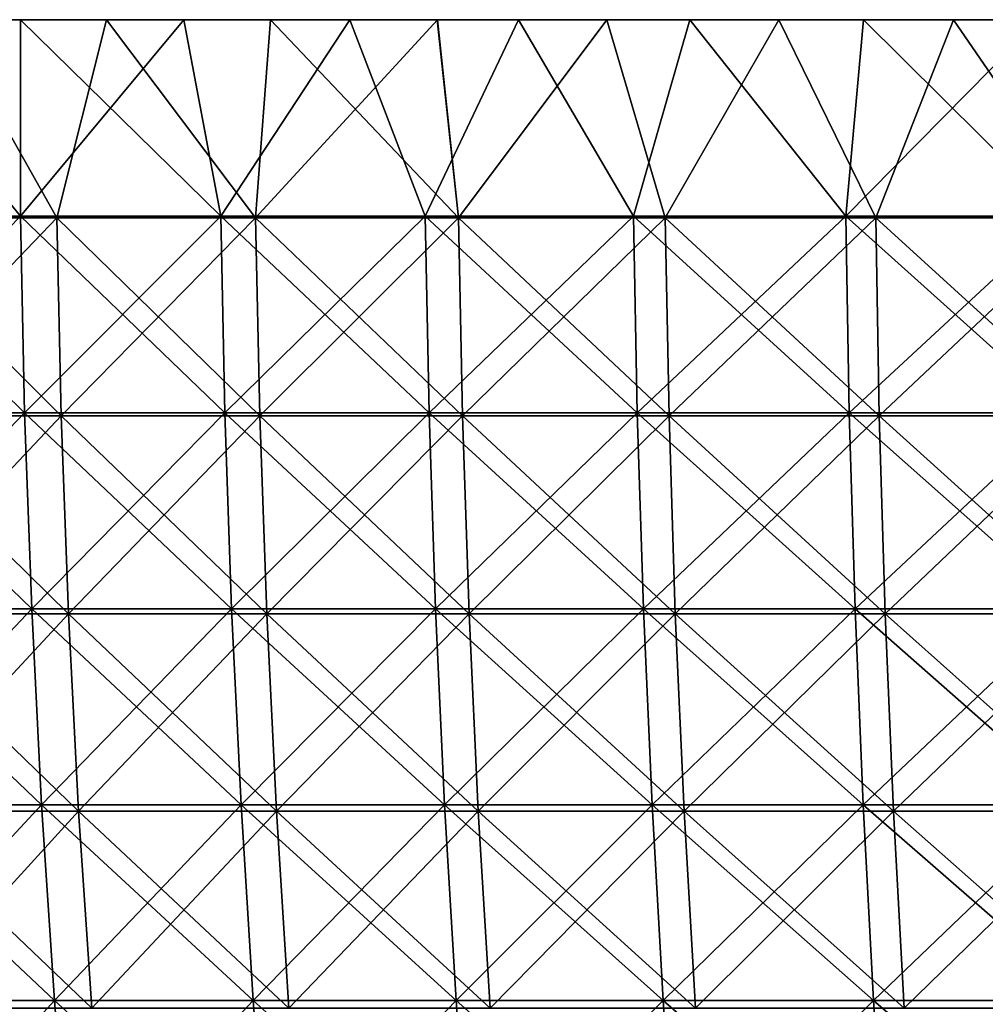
# Model space of a CAD drawing. Header units: millimetres. Extents: x -250 to 250, y 3898 to 4150.
# Tile 97 of 256: x -144 to -114, y 4119 to 4150. Entities that reach past the tile are written whole.
import ezdxf

# ---------------------------------------------------------------- set-up
doc = ezdxf.new("R2010")
doc.units = ezdxf.units.MM
doc.header["$LTSCALE"] = 5.599365
for name, color, linetype in [('1', 7, 'CONTINUOUS'), ('2', 7, 'CONTINUOUS'), ('3', 7, 'CONTINUOUS'), ('4', 7, 'CONTINUOUS'), ('5', 7, 'CONTINUOUS')]:
    doc.layers.add(name, color=color, linetype=linetype)

msp = doc.modelspace()

# ---------------------------------------------------------------- linework, layer by layer
at = {"layer": '1', "color": 251, "linetype": 'Continuous', "true_color": 0x504f50}
for points in [[(-149.476, 4150, 200.392), (-144.393, 4150, 204.085), (-141.675, 4150, 203.549), (-149.476, 4150, 200.392)], [(-146.785, 4150, 199.895), (-149.476, 4150, 200.392), (-141.675, 4150, 203.549), (-146.785, 4150, 199.895)], [(-144.393, 4150, -204.085), (-149.476, 4150, -200.392), (-141.675, 4150, -203.549), (-144.393, 4150, -204.085)], [(-141.675, 4150, -203.549), (-149.476, 4150, -200.392), (-146.786, 4150, -199.895), (-141.675, 4150, -203.549)], [(-144.393, 4150, 204.085), (-139.219, 4150, 207.649), (-136.473, 4150, 207.073), (-144.393, 4150, 204.085)], [(-141.675, 4150, 203.549), (-144.393, 4150, 204.085), (-136.473, 4150, 207.073), (-141.675, 4150, 203.549)], [(-139.219, 4150, -207.649), (-144.393, 4150, -204.085), (-136.473, 4150, -207.073), (-139.219, 4150, -207.649)], [(-136.473, 4150, -207.073), (-144.393, 4150, -204.085), (-141.675, 4150, -203.549), (-136.473, 4150, -207.073)], [(-139.219, 4150, 207.649), (-133.957, 4150, 211.082), (-131.183, 4150, 210.464), (-139.219, 4150, 207.649)], [(-136.473, 4150, 207.073), (-139.219, 4150, 207.649), (-131.183, 4150, 210.464), (-136.473, 4150, 207.073)], [(-133.957, 4150, -211.082), (-139.219, 4150, -207.649), (-131.184, 4150, -210.463), (-133.957, 4150, -211.082)], [(-131.184, 4150, -210.463), (-139.219, 4150, -207.649), (-136.473, 4150, -207.073), (-131.184, 4150, -210.463)], [(-133.957, 4150, 211.082), (-128.61, 4150, 214.382), (-125.809, 4150, 213.72), (-133.957, 4150, 211.082)], [(-131.183, 4150, 210.464), (-133.957, 4150, 211.082), (-125.809, 4150, 213.72), (-131.183, 4150, 210.464)], [(-128.61, 4150, -214.382), (-133.957, 4150, -211.082), (-125.81, 4150, -213.719), (-128.61, 4150, -214.382)], [(-125.81, 4150, -213.719), (-133.957, 4150, -211.082), (-131.184, 4150, -210.463), (-125.81, 4150, -213.719)], [(-128.61, 4150, 214.382), (-123.182, 4150, 217.546), (-120.355, 4150, 216.838), (-128.61, 4150, 214.382)], [(-125.809, 4150, 213.72), (-128.61, 4150, 214.382), (-120.355, 4150, 216.838), (-125.809, 4150, 213.72)], [(-123.182, 4150, -217.546), (-128.61, 4150, -214.382), (-120.355, 4150, -216.838), (-123.182, 4150, -217.546)], [(-120.355, 4150, -216.838), (-128.61, 4150, -214.382), (-125.81, 4150, -213.719), (-120.355, 4150, -216.838)], [(-123.182, 4150, 217.546), (-117.676, 4150, 220.573), (-114.823, 4150, 219.817), (-123.182, 4150, 217.546)], [(-120.355, 4150, 216.838), (-123.182, 4150, 217.546), (-114.823, 4150, 219.817), (-120.355, 4150, 216.838)], [(-117.676, 4150, -220.573), (-123.182, 4150, -217.546), (-114.823, 4150, -219.817), (-117.676, 4150, -220.573)], [(-114.823, 4150, -219.817), (-123.182, 4150, -217.546), (-120.355, 4150, -216.838), (-114.823, 4150, -219.817)], [(-117.676, 4150, 220.573), (-112.096, 4150, 223.46), (-109.218, 4150, 222.656), (-117.676, 4150, 220.573)], [(-114.823, 4150, 219.817), (-117.676, 4150, 220.573), (-109.218, 4150, 222.656), (-114.823, 4150, 219.817)], [(-112.096, 4150, -223.46), (-117.676, 4150, -220.573), (-109.218, 4150, -222.656), (-112.096, 4150, -223.46)], [(-109.218, 4150, -222.656), (-117.676, 4150, -220.573), (-114.823, 4150, -219.817), (-109.218, 4150, -222.656)]]:
    msp.add_3dface(points, dxfattribs=at)
at = {"layer": '2', "color": 251, "linetype": 'Continuous', "true_color": 0x504f50}
for points in [[(-149.476, 4150, -200.392), (-144.399, 4143.772, -203.986), (-150.612, 4143.772, -199.442), (-149.476, 4150, -200.392)], [(-149.476, 4150, -200.392), (-144.393, 4150, -204.085), (-144.399, 4143.772, -203.986), (-149.476, 4150, -200.392)], [(-144.393, 4150, -204.085), (-139.219, 4150, -207.649), (-144.399, 4143.772, -203.986), (-144.393, 4150, -204.085)], [(-139.219, 4150, -207.649), (-138.048, 4143.772, -208.336), (-144.399, 4143.772, -203.986), (-139.219, 4150, -207.649)], [(-139.219, 4150, -207.649), (-133.957, 4150, -211.082), (-138.048, 4143.772, -208.336), (-139.219, 4150, -207.649)], [(-133.957, 4150, -211.082), (-131.567, 4143.772, -212.488), (-138.048, 4143.772, -208.336), (-133.957, 4150, -211.082)], [(-133.957, 4150, -211.082), (-128.61, 4150, -214.382), (-131.567, 4143.772, -212.488), (-133.957, 4150, -211.082)], [(-128.61, 4150, -214.382), (-124.961, 4143.772, -216.439), (-131.567, 4143.772, -212.488), (-128.61, 4150, -214.382)], [(-128.61, 4150, -214.382), (-123.182, 4150, -217.546), (-124.961, 4143.772, -216.439), (-128.61, 4150, -214.382)], [(-123.182, 4150, -217.546), (-118.237, 4143.772, -220.185), (-124.961, 4143.772, -216.439), (-123.182, 4150, -217.546)], [(-123.182, 4150, -217.546), (-117.676, 4150, -220.573), (-118.237, 4143.772, -220.185), (-123.182, 4150, -217.546)], [(-117.676, 4150, -220.573), (-112.096, 4150, -223.46), (-118.237, 4143.772, -220.185), (-117.676, 4150, -220.573)], [(-112.096, 4150, -223.46), (-111.4, 4143.772, -223.721), (-118.237, 4143.772, -220.185), (-112.096, 4150, -223.46)], [(-144.399, 4143.772, -203.986), (-150.471, 4137.541, -199.256), (-150.612, 4143.772, -199.442), (-144.399, 4143.772, -203.986)], [(-144.264, 4137.541, -203.796), (-150.471, 4137.541, -199.256), (-144.399, 4143.772, -203.986), (-144.264, 4137.541, -203.796)], [(-138.048, 4143.772, -208.336), (-144.264, 4137.541, -203.796), (-144.399, 4143.772, -203.986), (-138.048, 4143.772, -208.336)], [(-137.92, 4137.541, -208.142), (-144.264, 4137.541, -203.796), (-138.048, 4143.772, -208.336), (-137.92, 4137.541, -208.142)], [(-131.567, 4143.772, -212.488), (-137.92, 4137.541, -208.142), (-138.048, 4143.772, -208.336), (-131.567, 4143.772, -212.488)], [(-131.445, 4137.541, -212.29), (-137.92, 4137.541, -208.142), (-131.567, 4143.772, -212.488), (-131.445, 4137.541, -212.29)], [(-124.961, 4143.772, -216.439), (-131.445, 4137.541, -212.29), (-131.567, 4143.772, -212.488), (-124.961, 4143.772, -216.439)], [(-124.845, 4137.541, -216.237), (-131.445, 4137.541, -212.29), (-124.961, 4143.772, -216.439), (-124.845, 4137.541, -216.237)], [(-118.237, 4143.772, -220.185), (-124.845, 4137.541, -216.237), (-124.961, 4143.772, -216.439), (-118.237, 4143.772, -220.185)], [(-118.126, 4137.541, -219.979), (-124.845, 4137.541, -216.237), (-118.237, 4143.772, -220.185), (-118.126, 4137.541, -219.979)], [(-111.4, 4143.772, -223.721), (-118.126, 4137.541, -219.979), (-118.237, 4143.772, -220.185), (-111.4, 4143.772, -223.721)], [(-111.296, 4137.541, -223.513), (-118.126, 4137.541, -219.979), (-111.4, 4143.772, -223.721), (-111.296, 4137.541, -223.513)], [(-144.264, 4137.541, -203.796), (-150.237, 4131.318, -198.946), (-150.471, 4137.541, -199.256), (-144.264, 4137.541, -203.796)], [(-144.04, 4131.318, -203.479), (-150.237, 4131.318, -198.946), (-144.264, 4137.541, -203.796), (-144.04, 4131.318, -203.479)], [(-137.92, 4137.541, -208.142), (-144.04, 4131.318, -203.479), (-144.264, 4137.541, -203.796), (-137.92, 4137.541, -208.142)], [(-137.705, 4131.318, -207.818), (-144.04, 4131.318, -203.479), (-137.92, 4137.541, -208.142), (-137.705, 4131.318, -207.818)], [(-131.445, 4137.541, -212.29), (-137.705, 4131.318, -207.818), (-137.92, 4137.541, -208.142), (-131.445, 4137.541, -212.29)], [(-131.24, 4131.318, -211.96), (-137.705, 4131.318, -207.818), (-131.445, 4137.541, -212.29), (-131.24, 4131.318, -211.96)], [(-124.845, 4137.541, -216.237), (-131.24, 4131.318, -211.96), (-131.445, 4137.541, -212.29), (-124.845, 4137.541, -216.237)], [(-124.65, 4131.318, -215.901), (-131.24, 4131.318, -211.96), (-124.845, 4137.541, -216.237), (-124.65, 4131.318, -215.901)], [(-118.126, 4137.541, -219.979), (-124.65, 4131.318, -215.901), (-124.845, 4137.541, -216.237), (-118.126, 4137.541, -219.979)], [(-117.943, 4131.318, -219.637), (-124.65, 4131.318, -215.901), (-118.126, 4137.541, -219.979), (-117.943, 4131.318, -219.637)], [(-111.296, 4137.541, -223.513), (-117.943, 4131.318, -219.637), (-118.126, 4137.541, -219.979), (-111.296, 4137.541, -223.513)], [(-111.123, 4131.318, -223.165), (-117.943, 4131.318, -219.637), (-111.296, 4137.541, -223.513), (-111.123, 4131.318, -223.165)], [(-144.04, 4131.318, -203.479), (-149.91, 4125.107, -198.513), (-150.237, 4131.318, -198.946), (-144.04, 4131.318, -203.479)], [(-143.726, 4125.107, -203.035), (-149.91, 4125.107, -198.513), (-144.04, 4131.318, -203.479), (-143.726, 4125.107, -203.035)], [(-137.705, 4131.318, -207.818), (-143.726, 4125.107, -203.035), (-144.04, 4131.318, -203.479), (-137.705, 4131.318, -207.818)], [(-137.405, 4125.107, -207.365), (-143.726, 4125.107, -203.035), (-137.705, 4131.318, -207.818), (-137.405, 4125.107, -207.365)], [(-131.24, 4131.318, -211.96), (-137.405, 4125.107, -207.365), (-137.705, 4131.318, -207.818), (-131.24, 4131.318, -211.96)], [(-130.954, 4125.107, -211.498), (-137.405, 4125.107, -207.365), (-131.24, 4131.318, -211.96), (-130.954, 4125.107, -211.498)], [(-124.65, 4131.318, -215.901), (-130.954, 4125.107, -211.498), (-131.24, 4131.318, -211.96), (-124.65, 4131.318, -215.901)], [(-124.379, 4125.107, -215.43), (-130.954, 4125.107, -211.498), (-124.65, 4131.318, -215.901), (-124.379, 4125.107, -215.43)], [(-117.943, 4131.318, -219.637), (-124.379, 4125.107, -215.43), (-124.65, 4131.318, -215.901), (-117.943, 4131.318, -219.637)], [(-117.686, 4125.107, -219.158), (-124.379, 4125.107, -215.43), (-117.943, 4131.318, -219.637), (-117.686, 4125.107, -219.158)], [(-111.123, 4131.318, -223.165), (-117.686, 4125.107, -219.158), (-117.943, 4131.318, -219.637), (-111.123, 4131.318, -223.165)], [(-110.881, 4125.107, -222.679), (-117.686, 4125.107, -219.158), (-111.123, 4131.318, -223.165), (-110.881, 4125.107, -222.679)], [(-143.726, 4125.107, -203.035), (-149.489, 4118.911, -197.956), (-149.91, 4125.107, -198.513), (-143.726, 4125.107, -203.035)], [(-143.322, 4118.911, -202.465), (-149.489, 4118.911, -197.956), (-143.726, 4125.107, -203.035), (-143.322, 4118.911, -202.465)], [(-137.405, 4125.107, -207.365), (-143.322, 4118.911, -202.465), (-143.726, 4125.107, -203.035), (-137.405, 4125.107, -207.365)], [(-137.019, 4118.911, -206.783), (-143.322, 4118.911, -202.465), (-137.405, 4125.107, -207.365), (-137.019, 4118.911, -206.783)], [(-130.954, 4125.107, -211.498), (-137.019, 4118.911, -206.783), (-137.405, 4125.107, -207.365), (-130.954, 4125.107, -211.498)], [(-130.586, 4118.911, -210.904), (-137.019, 4118.911, -206.783), (-130.954, 4125.107, -211.498), (-130.586, 4118.911, -210.904)], [(-124.379, 4125.107, -215.43), (-130.586, 4118.911, -210.904), (-130.954, 4125.107, -211.498), (-124.379, 4125.107, -215.43)], [(-124.03, 4118.911, -214.826), (-130.586, 4118.911, -210.904), (-124.379, 4125.107, -215.43), (-124.03, 4118.911, -214.826)], [(-117.686, 4125.107, -219.158), (-124.03, 4118.911, -214.826), (-124.379, 4125.107, -215.43), (-117.686, 4125.107, -219.158)], [(-117.355, 4118.911, -218.543), (-124.03, 4118.911, -214.826), (-117.686, 4125.107, -219.158), (-117.355, 4118.911, -218.543)], [(-110.881, 4125.107, -222.679), (-117.355, 4118.911, -218.543), (-117.686, 4125.107, -219.158), (-110.881, 4125.107, -222.679)], [(-110.57, 4118.911, -222.054), (-117.355, 4118.911, -218.543), (-110.881, 4125.107, -222.679), (-110.57, 4118.911, -222.054)], [(-143.322, 4118.911, -202.465), (-148.975, 4112.734, -197.275), (-149.489, 4118.911, -197.956), (-143.322, 4118.911, -202.465)], [(-142.83, 4112.734, -201.77), (-148.975, 4112.734, -197.275), (-143.322, 4118.911, -202.465), (-142.83, 4112.734, -201.77)], [(-137.019, 4118.911, -206.783), (-142.83, 4112.734, -201.77), (-143.322, 4118.911, -202.465), (-137.019, 4118.911, -206.783)], [(-136.548, 4112.734, -206.072), (-142.83, 4112.734, -201.77), (-137.019, 4118.911, -206.783), (-136.548, 4112.734, -206.072)], [(-130.586, 4118.911, -210.904), (-136.548, 4112.734, -206.072), (-137.019, 4118.911, -206.783), (-130.586, 4118.911, -210.904)], [(-130.138, 4112.734, -210.18), (-136.548, 4112.734, -206.072), (-130.586, 4118.911, -210.904), (-130.138, 4112.734, -210.18)], [(-124.03, 4118.911, -214.826), (-130.138, 4112.734, -210.18), (-130.586, 4118.911, -210.904), (-124.03, 4118.911, -214.826)], [(-123.603, 4112.734, -214.087), (-130.138, 4112.734, -210.18), (-124.03, 4118.911, -214.826), (-123.603, 4112.734, -214.087)], [(-117.355, 4118.911, -218.543), (-123.603, 4112.734, -214.087), (-124.03, 4118.911, -214.826), (-117.355, 4118.911, -218.543)], [(-116.952, 4112.734, -217.792), (-123.603, 4112.734, -214.087), (-117.355, 4118.911, -218.543), (-116.952, 4112.734, -217.792)], [(-110.57, 4118.911, -222.054), (-116.952, 4112.734, -217.792), (-117.355, 4118.911, -218.543), (-110.57, 4118.911, -222.054)], [(-110.19, 4112.734, -221.291), (-116.952, 4112.734, -217.792), (-110.57, 4118.911, -222.054), (-110.19, 4112.734, -221.291)]]:
    msp.add_3dface(points, dxfattribs=at)
at = {"layer": '3', "color": 251, "linetype": 'Continuous', "true_color": 0x504f50}
for points in [[(-149.476, 4150, 200.392), (-150.612, 4143.772, 199.442), (-144.399, 4143.772, 203.986), (-149.476, 4150, 200.392)], [(-144.393, 4150, 204.085), (-149.476, 4150, 200.392), (-144.399, 4143.772, 203.986), (-144.393, 4150, 204.085)], [(-144.393, 4150, 204.085), (-144.399, 4143.772, 203.986), (-138.048, 4143.772, 208.336), (-144.393, 4150, 204.085)], [(-139.219, 4150, 207.649), (-144.393, 4150, 204.085), (-138.048, 4143.772, 208.336), (-139.219, 4150, 207.649)], [(-133.957, 4150, 211.082), (-139.219, 4150, 207.649), (-138.048, 4143.772, 208.336), (-133.957, 4150, 211.082)], [(-133.957, 4150, 211.082), (-138.048, 4143.772, 208.336), (-131.567, 4143.772, 212.488), (-133.957, 4150, 211.082)], [(-128.61, 4150, 214.382), (-133.957, 4150, 211.082), (-131.567, 4143.772, 212.488), (-128.61, 4150, 214.382)], [(-128.61, 4150, 214.382), (-131.567, 4143.772, 212.488), (-124.961, 4143.772, 216.439), (-128.61, 4150, 214.382)], [(-123.182, 4150, 217.546), (-128.61, 4150, 214.382), (-124.961, 4143.772, 216.439), (-123.182, 4150, 217.546)], [(-123.182, 4150, 217.546), (-124.961, 4143.772, 216.439), (-118.237, 4143.772, 220.185), (-123.182, 4150, 217.546)], [(-117.676, 4150, 220.573), (-123.182, 4150, 217.546), (-118.237, 4143.772, 220.185), (-117.676, 4150, 220.573)], [(-117.676, 4150, 220.573), (-118.237, 4143.772, 220.185), (-111.4, 4143.772, 223.721), (-117.676, 4150, 220.573)], [(-112.096, 4150, 223.46), (-117.676, 4150, 220.573), (-111.4, 4143.772, 223.721), (-112.096, 4150, 223.46)], [(-150.471, 4137.541, 199.256), (-144.264, 4137.541, 203.796), (-150.612, 4143.772, 199.442), (-150.471, 4137.541, 199.256)], [(-150.612, 4143.772, 199.442), (-144.264, 4137.541, 203.796), (-144.399, 4143.772, 203.986), (-150.612, 4143.772, 199.442)], [(-144.264, 4137.541, 203.796), (-137.92, 4137.541, 208.142), (-144.399, 4143.772, 203.986), (-144.264, 4137.541, 203.796)], [(-144.399, 4143.772, 203.986), (-137.92, 4137.541, 208.142), (-138.048, 4143.772, 208.336), (-144.399, 4143.772, 203.986)], [(-137.92, 4137.541, 208.142), (-131.445, 4137.541, 212.29), (-138.048, 4143.772, 208.336), (-137.92, 4137.541, 208.142)], [(-138.048, 4143.772, 208.336), (-131.445, 4137.541, 212.29), (-131.567, 4143.772, 212.488), (-138.048, 4143.772, 208.336)], [(-131.445, 4137.541, 212.29), (-124.845, 4137.541, 216.237), (-131.567, 4143.772, 212.488), (-131.445, 4137.541, 212.29)], [(-131.567, 4143.772, 212.488), (-124.845, 4137.541, 216.237), (-124.961, 4143.772, 216.439), (-131.567, 4143.772, 212.488)], [(-124.845, 4137.541, 216.237), (-118.126, 4137.541, 219.979), (-124.961, 4143.772, 216.439), (-124.845, 4137.541, 216.237)], [(-124.961, 4143.772, 216.439), (-118.126, 4137.541, 219.979), (-118.237, 4143.772, 220.185), (-124.961, 4143.772, 216.439)], [(-118.126, 4137.541, 219.979), (-111.296, 4137.541, 223.513), (-118.237, 4143.772, 220.185), (-118.126, 4137.541, 219.979)], [(-118.237, 4143.772, 220.185), (-111.296, 4137.541, 223.513), (-111.4, 4143.772, 223.721), (-118.237, 4143.772, 220.185)], [(-150.237, 4131.318, 198.946), (-144.04, 4131.318, 203.479), (-150.471, 4137.541, 199.256), (-150.237, 4131.318, 198.946)], [(-150.471, 4137.541, 199.256), (-144.04, 4131.318, 203.479), (-144.264, 4137.541, 203.796), (-150.471, 4137.541, 199.256)], [(-144.04, 4131.318, 203.479), (-137.705, 4131.318, 207.818), (-144.264, 4137.541, 203.796), (-144.04, 4131.318, 203.479)], [(-144.264, 4137.541, 203.796), (-137.705, 4131.318, 207.818), (-137.92, 4137.541, 208.142), (-144.264, 4137.541, 203.796)], [(-137.705, 4131.318, 207.818), (-131.24, 4131.318, 211.96), (-137.92, 4137.541, 208.142), (-137.705, 4131.318, 207.818)], [(-137.92, 4137.541, 208.142), (-131.24, 4131.318, 211.96), (-131.445, 4137.541, 212.29), (-137.92, 4137.541, 208.142)], [(-131.24, 4131.318, 211.96), (-124.65, 4131.318, 215.901), (-131.445, 4137.541, 212.29), (-131.24, 4131.318, 211.96)], [(-131.445, 4137.541, 212.29), (-124.65, 4131.318, 215.901), (-124.845, 4137.541, 216.237), (-131.445, 4137.541, 212.29)], [(-124.65, 4131.318, 215.901), (-117.943, 4131.318, 219.637), (-124.845, 4137.541, 216.237), (-124.65, 4131.318, 215.901)], [(-124.845, 4137.541, 216.237), (-117.943, 4131.318, 219.637), (-118.126, 4137.541, 219.979), (-124.845, 4137.541, 216.237)], [(-117.943, 4131.318, 219.637), (-111.123, 4131.318, 223.165), (-118.126, 4137.541, 219.979), (-117.943, 4131.318, 219.637)], [(-118.126, 4137.541, 219.979), (-111.123, 4131.318, 223.165), (-111.296, 4137.541, 223.513), (-118.126, 4137.541, 219.979)], [(-149.91, 4125.107, 198.513), (-143.726, 4125.107, 203.035), (-150.237, 4131.318, 198.946), (-149.91, 4125.107, 198.513)], [(-150.237, 4131.318, 198.946), (-143.726, 4125.107, 203.035), (-144.04, 4131.318, 203.479), (-150.237, 4131.318, 198.946)], [(-143.726, 4125.107, 203.035), (-137.405, 4125.107, 207.365), (-144.04, 4131.318, 203.479), (-143.726, 4125.107, 203.035)], [(-144.04, 4131.318, 203.479), (-137.405, 4125.107, 207.365), (-137.705, 4131.318, 207.818), (-144.04, 4131.318, 203.479)], [(-137.405, 4125.107, 207.365), (-130.954, 4125.107, 211.498), (-137.705, 4131.318, 207.818), (-137.405, 4125.107, 207.365)], [(-137.705, 4131.318, 207.818), (-130.954, 4125.107, 211.498), (-131.24, 4131.318, 211.96), (-137.705, 4131.318, 207.818)], [(-130.954, 4125.107, 211.498), (-124.379, 4125.107, 215.43), (-131.24, 4131.318, 211.96), (-130.954, 4125.107, 211.498)], [(-131.24, 4131.318, 211.96), (-124.379, 4125.107, 215.43), (-124.65, 4131.318, 215.901), (-131.24, 4131.318, 211.96)], [(-124.379, 4125.107, 215.43), (-117.686, 4125.107, 219.158), (-124.65, 4131.318, 215.901), (-124.379, 4125.107, 215.43)], [(-124.65, 4131.318, 215.901), (-117.686, 4125.107, 219.158), (-117.943, 4131.318, 219.637), (-124.65, 4131.318, 215.901)], [(-117.686, 4125.107, 219.158), (-110.881, 4125.107, 222.679), (-117.943, 4131.318, 219.637), (-117.686, 4125.107, 219.158)], [(-117.943, 4131.318, 219.637), (-110.881, 4125.107, 222.679), (-111.123, 4131.318, 223.165), (-117.943, 4131.318, 219.637)], [(-149.489, 4118.911, 197.956), (-143.322, 4118.911, 202.465), (-149.91, 4125.107, 198.513), (-149.489, 4118.911, 197.956)], [(-149.91, 4125.107, 198.513), (-143.322, 4118.911, 202.465), (-143.726, 4125.107, 203.035), (-149.91, 4125.107, 198.513)], [(-143.322, 4118.911, 202.465), (-137.019, 4118.911, 206.783), (-143.726, 4125.107, 203.035), (-143.322, 4118.911, 202.465)], [(-143.726, 4125.107, 203.035), (-137.019, 4118.911, 206.783), (-137.405, 4125.107, 207.365), (-143.726, 4125.107, 203.035)], [(-137.019, 4118.911, 206.783), (-130.586, 4118.911, 210.904), (-137.405, 4125.107, 207.365), (-137.019, 4118.911, 206.783)], [(-137.405, 4125.107, 207.365), (-130.586, 4118.911, 210.904), (-130.954, 4125.107, 211.498), (-137.405, 4125.107, 207.365)], [(-130.586, 4118.911, 210.904), (-124.03, 4118.911, 214.826), (-130.954, 4125.107, 211.498), (-130.586, 4118.911, 210.904)], [(-130.954, 4125.107, 211.498), (-124.03, 4118.911, 214.826), (-124.379, 4125.107, 215.43), (-130.954, 4125.107, 211.498)], [(-124.03, 4118.911, 214.826), (-117.355, 4118.911, 218.543), (-124.379, 4125.107, 215.43), (-124.03, 4118.911, 214.826)], [(-124.379, 4125.107, 215.43), (-117.355, 4118.911, 218.543), (-117.686, 4125.107, 219.158), (-124.379, 4125.107, 215.43)], [(-117.355, 4118.911, 218.543), (-110.57, 4118.911, 222.054), (-117.686, 4125.107, 219.158), (-117.355, 4118.911, 218.543)], [(-117.686, 4125.107, 219.158), (-110.57, 4118.911, 222.054), (-110.881, 4125.107, 222.679), (-117.686, 4125.107, 219.158)], [(-148.975, 4112.734, 197.275), (-142.83, 4112.734, 201.77), (-149.489, 4118.911, 197.956), (-148.975, 4112.734, 197.275)], [(-149.489, 4118.911, 197.956), (-142.83, 4112.734, 201.77), (-143.322, 4118.911, 202.465), (-149.489, 4118.911, 197.956)], [(-142.83, 4112.734, 201.77), (-136.548, 4112.734, 206.072), (-143.322, 4118.911, 202.465), (-142.83, 4112.734, 201.77)], [(-143.322, 4118.911, 202.465), (-136.548, 4112.734, 206.072), (-137.019, 4118.911, 206.783), (-143.322, 4118.911, 202.465)], [(-136.548, 4112.734, 206.072), (-130.138, 4112.734, 210.18), (-137.019, 4118.911, 206.783), (-136.548, 4112.734, 206.072)], [(-137.019, 4118.911, 206.783), (-130.138, 4112.734, 210.18), (-130.586, 4118.911, 210.904), (-137.019, 4118.911, 206.783)], [(-130.138, 4112.734, 210.18), (-123.603, 4112.734, 214.087), (-130.586, 4118.911, 210.904), (-130.138, 4112.734, 210.18)], [(-130.586, 4118.911, 210.904), (-123.603, 4112.734, 214.087), (-124.03, 4118.911, 214.826), (-130.586, 4118.911, 210.904)], [(-123.603, 4112.734, 214.087), (-116.952, 4112.734, 217.792), (-124.03, 4118.911, 214.826), (-123.603, 4112.734, 214.087)], [(-124.03, 4118.911, 214.826), (-116.952, 4112.734, 217.792), (-117.355, 4118.911, 218.543), (-124.03, 4118.911, 214.826)], [(-116.952, 4112.734, 217.792), (-110.19, 4112.734, 221.291), (-117.355, 4118.911, 218.543), (-116.952, 4112.734, 217.792)], [(-117.355, 4118.911, 218.543), (-110.19, 4112.734, 221.291), (-110.57, 4118.911, 222.054), (-117.355, 4118.911, 218.543)]]:
    msp.add_3dface(points, dxfattribs=at)
at = {"layer": '4', "color": 155, "linetype": 'Continuous', "true_color": 0x4a708c}
for points in [[(-146.785, 4150, 199.895), (-143.242, 4143.721, 202.352), (-149.405, 4143.721, 197.845), (-146.785, 4150, 199.895)], [(-146.785, 4150, 199.895), (-141.675, 4150, 203.549), (-143.242, 4143.721, 202.352), (-146.785, 4150, 199.895)], [(-141.675, 4150, 203.549), (-136.943, 4143.721, 206.667), (-143.242, 4143.721, 202.352), (-141.675, 4150, 203.549)], [(-141.675, 4150, 203.549), (-136.473, 4150, 207.073), (-136.943, 4143.721, 206.667), (-141.675, 4150, 203.549)], [(-136.473, 4150, 207.073), (-131.183, 4150, 210.464), (-136.943, 4143.721, 206.667), (-136.473, 4150, 207.073)], [(-131.183, 4150, 210.464), (-130.513, 4143.721, 210.786), (-136.943, 4143.721, 206.667), (-131.183, 4150, 210.464)], [(-131.183, 4150, 210.464), (-125.809, 4150, 213.72), (-130.513, 4143.721, 210.786), (-131.183, 4150, 210.464)], [(-125.809, 4150, 213.72), (-123.96, 4143.721, 214.705), (-130.513, 4143.721, 210.786), (-125.809, 4150, 213.72)], [(-125.809, 4150, 213.72), (-120.355, 4150, 216.838), (-123.96, 4143.721, 214.705), (-125.809, 4150, 213.72)], [(-120.355, 4150, 216.838), (-117.29, 4143.721, 218.421), (-123.96, 4143.721, 214.705), (-120.355, 4150, 216.838)], [(-120.355, 4150, 216.838), (-114.823, 4150, 219.817), (-117.29, 4143.721, 218.421), (-120.355, 4150, 216.838)], [(-114.823, 4150, 219.817), (-110.508, 4143.721, 221.929), (-117.29, 4143.721, 218.421), (-114.823, 4150, 219.817)], [(-114.823, 4150, 219.817), (-109.218, 4150, 222.656), (-110.508, 4143.721, 221.929), (-114.823, 4150, 219.817)], [(-143.242, 4143.721, 202.352), (-149.262, 4137.44, 197.654), (-149.405, 4143.721, 197.845), (-143.242, 4143.721, 202.352)], [(-143.104, 4137.44, 202.157), (-149.262, 4137.44, 197.654), (-143.242, 4143.721, 202.352), (-143.104, 4137.44, 202.157)], [(-136.943, 4143.721, 206.667), (-143.104, 4137.44, 202.157), (-143.242, 4143.721, 202.352), (-136.943, 4143.721, 206.667)], [(-136.811, 4137.44, 206.468), (-143.104, 4137.44, 202.157), (-136.943, 4143.721, 206.667), (-136.811, 4137.44, 206.468)], [(-130.513, 4143.721, 210.786), (-136.811, 4137.44, 206.468), (-136.943, 4143.721, 206.667), (-130.513, 4143.721, 210.786)], [(-130.388, 4137.44, 210.583), (-136.811, 4137.44, 206.468), (-130.513, 4143.721, 210.786), (-130.388, 4137.44, 210.583)], [(-123.96, 4143.721, 214.705), (-130.388, 4137.44, 210.583), (-130.513, 4143.721, 210.786), (-123.96, 4143.721, 214.705)], [(-123.841, 4137.44, 214.499), (-130.388, 4137.44, 210.583), (-123.96, 4143.721, 214.705), (-123.841, 4137.44, 214.499)], [(-117.29, 4143.721, 218.421), (-123.841, 4137.44, 214.499), (-123.96, 4143.721, 214.705), (-117.29, 4143.721, 218.421)], [(-117.177, 4137.44, 218.211), (-123.841, 4137.44, 214.499), (-117.29, 4143.721, 218.421), (-117.177, 4137.44, 218.211)], [(-110.508, 4143.721, 221.929), (-117.177, 4137.44, 218.211), (-117.29, 4143.721, 218.421), (-110.508, 4143.721, 221.929)], [(-110.401, 4137.44, 221.716), (-117.177, 4137.44, 218.211), (-110.508, 4143.721, 221.929), (-110.401, 4137.44, 221.716)], [(-143.104, 4137.44, 202.157), (-149.022, 4131.167, 197.337), (-149.262, 4137.44, 197.654), (-143.104, 4137.44, 202.157)], [(-142.874, 4131.167, 201.832), (-149.022, 4131.167, 197.337), (-143.104, 4137.44, 202.157), (-142.874, 4131.167, 201.832)], [(-136.811, 4137.44, 206.468), (-142.874, 4131.167, 201.832), (-143.104, 4137.44, 202.157), (-136.811, 4137.44, 206.468)], [(-136.591, 4131.167, 206.136), (-142.874, 4131.167, 201.832), (-136.811, 4137.44, 206.468), (-136.591, 4131.167, 206.136)], [(-130.388, 4137.44, 210.583), (-136.591, 4131.167, 206.136), (-136.811, 4137.44, 206.468), (-130.388, 4137.44, 210.583)], [(-130.178, 4131.167, 210.245), (-136.591, 4131.167, 206.136), (-130.388, 4137.44, 210.583), (-130.178, 4131.167, 210.245)], [(-123.841, 4137.44, 214.499), (-130.178, 4131.167, 210.245), (-130.388, 4137.44, 210.583), (-123.841, 4137.44, 214.499)], [(-123.642, 4131.167, 214.154), (-130.178, 4131.167, 210.245), (-123.841, 4137.44, 214.499), (-123.642, 4131.167, 214.154)], [(-117.177, 4137.44, 218.211), (-123.642, 4131.167, 214.154), (-123.841, 4137.44, 214.499), (-117.177, 4137.44, 218.211)], [(-116.988, 4131.167, 217.86), (-123.642, 4131.167, 214.154), (-117.177, 4137.44, 218.211), (-116.988, 4131.167, 217.86)], [(-110.401, 4137.44, 221.716), (-116.988, 4131.167, 217.86), (-117.177, 4137.44, 218.211), (-110.401, 4137.44, 221.716)], [(-110.224, 4131.167, 221.359), (-116.988, 4131.167, 217.86), (-110.401, 4137.44, 221.716), (-110.224, 4131.167, 221.359)], [(-142.874, 4131.167, 201.832), (-148.686, 4124.906, 196.892), (-149.022, 4131.167, 197.337), (-142.874, 4131.167, 201.832)], [(-142.552, 4124.906, 201.378), (-148.686, 4124.906, 196.892), (-142.874, 4131.167, 201.832), (-142.552, 4124.906, 201.378)], [(-136.591, 4131.167, 206.136), (-142.552, 4124.906, 201.378), (-142.874, 4131.167, 201.832), (-136.591, 4131.167, 206.136)], [(-136.283, 4124.906, 205.672), (-142.552, 4124.906, 201.378), (-136.591, 4131.167, 206.136), (-136.283, 4124.906, 205.672)], [(-130.178, 4131.167, 210.245), (-136.283, 4124.906, 205.672), (-136.591, 4131.167, 206.136), (-130.178, 4131.167, 210.245)], [(-129.885, 4124.906, 209.772), (-136.283, 4124.906, 205.672), (-130.178, 4131.167, 210.245), (-129.885, 4124.906, 209.772)], [(-123.642, 4131.167, 214.154), (-129.885, 4124.906, 209.772), (-130.178, 4131.167, 210.245), (-123.642, 4131.167, 214.154)], [(-123.364, 4124.906, 213.672), (-129.885, 4124.906, 209.772), (-123.642, 4131.167, 214.154), (-123.364, 4124.906, 213.672)], [(-116.988, 4131.167, 217.86), (-123.364, 4124.906, 213.672), (-123.642, 4131.167, 214.154), (-116.988, 4131.167, 217.86)], [(-116.725, 4124.906, 217.37), (-123.364, 4124.906, 213.672), (-116.988, 4131.167, 217.86), (-116.725, 4124.906, 217.37)], [(-110.224, 4131.167, 221.359), (-116.725, 4124.906, 217.37), (-116.988, 4131.167, 217.86), (-110.224, 4131.167, 221.359)], [(-109.976, 4124.906, 220.861), (-116.725, 4124.906, 217.37), (-110.224, 4131.167, 221.359), (-109.976, 4124.906, 220.861)], [(-142.552, 4124.906, 201.378), (-148.255, 4118.661, 196.322), (-148.686, 4124.906, 196.892), (-142.552, 4124.906, 201.378)], [(-142.139, 4118.661, 200.794), (-148.255, 4118.661, 196.322), (-142.552, 4124.906, 201.378), (-142.139, 4118.661, 200.794)], [(-136.283, 4124.906, 205.672), (-142.139, 4118.661, 200.794), (-142.552, 4124.906, 201.378), (-136.283, 4124.906, 205.672)], [(-135.888, 4118.661, 205.076), (-142.139, 4118.661, 200.794), (-136.283, 4124.906, 205.672), (-135.888, 4118.661, 205.076)], [(-129.885, 4124.906, 209.772), (-135.888, 4118.661, 205.076), (-136.283, 4124.906, 205.672), (-129.885, 4124.906, 209.772)], [(-129.509, 4118.661, 209.164), (-135.888, 4118.661, 205.076), (-129.885, 4124.906, 209.772), (-129.509, 4118.661, 209.164)], [(-123.364, 4124.906, 213.672), (-129.509, 4118.661, 209.164), (-129.885, 4124.906, 209.772), (-123.364, 4124.906, 213.672)], [(-123.006, 4118.661, 213.053), (-129.509, 4118.661, 209.164), (-123.364, 4124.906, 213.672), (-123.006, 4118.661, 213.053)], [(-116.725, 4124.906, 217.37), (-123.006, 4118.661, 213.053), (-123.364, 4124.906, 213.672), (-116.725, 4124.906, 217.37)], [(-116.387, 4118.661, 216.739), (-123.006, 4118.661, 213.053), (-116.725, 4124.906, 217.37), (-116.387, 4118.661, 216.739)], [(-109.976, 4124.906, 220.861), (-116.387, 4118.661, 216.739), (-116.725, 4124.906, 217.37), (-109.976, 4124.906, 220.861)], [(-109.657, 4118.661, 220.221), (-116.387, 4118.661, 216.739), (-109.976, 4124.906, 220.861), (-109.657, 4118.661, 220.221)]]:
    msp.add_3dface(points, dxfattribs=at)
at = {"layer": '5', "color": 155, "linetype": 'Continuous', "true_color": 0x4a708c}
for points in [[(-146.786, 4150, -199.895), (-149.405, 4143.721, -197.845), (-143.242, 4143.721, -202.352), (-146.786, 4150, -199.895)], [(-141.675, 4150, -203.549), (-146.786, 4150, -199.895), (-143.242, 4143.721, -202.352), (-141.675, 4150, -203.549)], [(-141.675, 4150, -203.549), (-143.242, 4143.721, -202.352), (-136.943, 4143.721, -206.667), (-141.675, 4150, -203.549)], [(-136.473, 4150, -207.073), (-141.675, 4150, -203.549), (-136.943, 4143.721, -206.667), (-136.473, 4150, -207.073)], [(-136.473, 4150, -207.073), (-136.943, 4143.721, -206.667), (-130.513, 4143.721, -210.786), (-136.473, 4150, -207.073)], [(-131.184, 4150, -210.463), (-136.473, 4150, -207.073), (-130.513, 4143.721, -210.786), (-131.184, 4150, -210.463)], [(-125.81, 4150, -213.719), (-131.184, 4150, -210.463), (-130.513, 4143.721, -210.786), (-125.81, 4150, -213.719)], [(-125.81, 4150, -213.719), (-130.513, 4143.721, -210.786), (-123.96, 4143.721, -214.705), (-125.81, 4150, -213.719)], [(-120.355, 4150, -216.838), (-125.81, 4150, -213.719), (-123.96, 4143.721, -214.705), (-120.355, 4150, -216.838)], [(-120.355, 4150, -216.838), (-123.96, 4143.721, -214.705), (-117.29, 4143.721, -218.421), (-120.355, 4150, -216.838)], [(-114.823, 4150, -219.817), (-120.355, 4150, -216.838), (-117.29, 4143.721, -218.421), (-114.823, 4150, -219.817)], [(-114.823, 4150, -219.817), (-117.29, 4143.721, -218.421), (-110.508, 4143.721, -221.929), (-114.823, 4150, -219.817)], [(-109.218, 4150, -222.656), (-114.823, 4150, -219.817), (-110.508, 4143.721, -221.929), (-109.218, 4150, -222.656)], [(-149.262, 4137.44, -197.654), (-143.104, 4137.44, -202.157), (-149.405, 4143.721, -197.845), (-149.262, 4137.44, -197.654)], [(-149.405, 4143.721, -197.845), (-143.104, 4137.44, -202.157), (-143.242, 4143.721, -202.352), (-149.405, 4143.721, -197.845)], [(-143.104, 4137.44, -202.157), (-136.811, 4137.44, -206.468), (-143.242, 4143.721, -202.352), (-143.104, 4137.44, -202.157)], [(-143.242, 4143.721, -202.352), (-136.811, 4137.44, -206.468), (-136.943, 4143.721, -206.667), (-143.242, 4143.721, -202.352)], [(-136.811, 4137.44, -206.468), (-130.388, 4137.44, -210.583), (-136.943, 4143.721, -206.667), (-136.811, 4137.44, -206.468)], [(-136.943, 4143.721, -206.667), (-130.388, 4137.44, -210.583), (-130.513, 4143.721, -210.786), (-136.943, 4143.721, -206.667)], [(-130.388, 4137.44, -210.583), (-123.841, 4137.44, -214.499), (-130.513, 4143.721, -210.786), (-130.388, 4137.44, -210.583)], [(-130.513, 4143.721, -210.786), (-123.841, 4137.44, -214.499), (-123.96, 4143.721, -214.705), (-130.513, 4143.721, -210.786)], [(-123.841, 4137.44, -214.499), (-117.177, 4137.44, -218.211), (-123.96, 4143.721, -214.705), (-123.841, 4137.44, -214.499)], [(-123.96, 4143.721, -214.705), (-117.177, 4137.44, -218.211), (-117.29, 4143.721, -218.421), (-123.96, 4143.721, -214.705)], [(-117.177, 4137.44, -218.211), (-110.401, 4137.44, -221.716), (-117.29, 4143.721, -218.421), (-117.177, 4137.44, -218.211)], [(-117.29, 4143.721, -218.421), (-110.401, 4137.44, -221.716), (-110.508, 4143.721, -221.929), (-117.29, 4143.721, -218.421)], [(-149.022, 4131.167, -197.337), (-142.874, 4131.167, -201.832), (-149.262, 4137.44, -197.654), (-149.022, 4131.167, -197.337)], [(-149.262, 4137.44, -197.654), (-142.874, 4131.167, -201.832), (-143.104, 4137.44, -202.157), (-149.262, 4137.44, -197.654)], [(-142.874, 4131.167, -201.832), (-136.591, 4131.167, -206.136), (-143.104, 4137.44, -202.157), (-142.874, 4131.167, -201.832)], [(-143.104, 4137.44, -202.157), (-136.591, 4131.167, -206.136), (-136.811, 4137.44, -206.468), (-143.104, 4137.44, -202.157)], [(-136.591, 4131.167, -206.136), (-130.178, 4131.167, -210.245), (-136.811, 4137.44, -206.468), (-136.591, 4131.167, -206.136)], [(-136.811, 4137.44, -206.468), (-130.178, 4131.167, -210.245), (-130.388, 4137.44, -210.583), (-136.811, 4137.44, -206.468)], [(-130.178, 4131.167, -210.245), (-123.642, 4131.167, -214.154), (-130.388, 4137.44, -210.583), (-130.178, 4131.167, -210.245)], [(-130.388, 4137.44, -210.583), (-123.642, 4131.167, -214.154), (-123.841, 4137.44, -214.499), (-130.388, 4137.44, -210.583)], [(-123.642, 4131.167, -214.154), (-116.988, 4131.167, -217.86), (-123.841, 4137.44, -214.499), (-123.642, 4131.167, -214.154)], [(-123.841, 4137.44, -214.499), (-116.988, 4131.167, -217.86), (-117.177, 4137.44, -218.211), (-123.841, 4137.44, -214.499)], [(-116.988, 4131.167, -217.86), (-110.224, 4131.167, -221.359), (-117.177, 4137.44, -218.211), (-116.988, 4131.167, -217.86)], [(-117.177, 4137.44, -218.211), (-110.224, 4131.167, -221.359), (-110.401, 4137.44, -221.716), (-117.177, 4137.44, -218.211)], [(-148.686, 4124.906, -196.892), (-142.552, 4124.906, -201.378), (-149.022, 4131.167, -197.337), (-148.686, 4124.906, -196.892)], [(-149.022, 4131.167, -197.337), (-142.552, 4124.906, -201.378), (-142.874, 4131.167, -201.832), (-149.022, 4131.167, -197.337)], [(-142.552, 4124.906, -201.378), (-136.283, 4124.906, -205.672), (-142.874, 4131.167, -201.832), (-142.552, 4124.906, -201.378)], [(-142.874, 4131.167, -201.832), (-136.283, 4124.906, -205.672), (-136.591, 4131.167, -206.136), (-142.874, 4131.167, -201.832)], [(-136.283, 4124.906, -205.672), (-129.885, 4124.906, -209.772), (-136.591, 4131.167, -206.136), (-136.283, 4124.906, -205.672)], [(-136.591, 4131.167, -206.136), (-129.885, 4124.906, -209.772), (-130.178, 4131.167, -210.245), (-136.591, 4131.167, -206.136)], [(-129.885, 4124.906, -209.772), (-123.364, 4124.906, -213.672), (-130.178, 4131.167, -210.245), (-129.885, 4124.906, -209.772)], [(-130.178, 4131.167, -210.245), (-123.364, 4124.906, -213.672), (-123.642, 4131.167, -214.154), (-130.178, 4131.167, -210.245)], [(-123.364, 4124.906, -213.672), (-116.725, 4124.906, -217.37), (-123.642, 4131.167, -214.154), (-123.364, 4124.906, -213.672)], [(-123.642, 4131.167, -214.154), (-116.725, 4124.906, -217.37), (-116.988, 4131.167, -217.86), (-123.642, 4131.167, -214.154)], [(-116.725, 4124.906, -217.37), (-109.976, 4124.906, -220.861), (-116.988, 4131.167, -217.86), (-116.725, 4124.906, -217.37)], [(-116.988, 4131.167, -217.86), (-109.976, 4124.906, -220.861), (-110.224, 4131.167, -221.359), (-116.988, 4131.167, -217.86)], [(-148.255, 4118.661, -196.322), (-142.139, 4118.661, -200.794), (-148.686, 4124.906, -196.892), (-148.255, 4118.661, -196.322)], [(-148.686, 4124.906, -196.892), (-142.139, 4118.661, -200.794), (-142.552, 4124.906, -201.378), (-148.686, 4124.906, -196.892)], [(-142.139, 4118.661, -200.794), (-135.888, 4118.661, -205.076), (-142.552, 4124.906, -201.378), (-142.139, 4118.661, -200.794)], [(-142.552, 4124.906, -201.378), (-135.888, 4118.661, -205.076), (-136.283, 4124.906, -205.672), (-142.552, 4124.906, -201.378)], [(-135.888, 4118.661, -205.076), (-129.509, 4118.661, -209.164), (-136.283, 4124.906, -205.672), (-135.888, 4118.661, -205.076)], [(-136.283, 4124.906, -205.672), (-129.509, 4118.661, -209.164), (-129.885, 4124.906, -209.772), (-136.283, 4124.906, -205.672)], [(-129.509, 4118.661, -209.164), (-123.006, 4118.661, -213.053), (-129.885, 4124.906, -209.772), (-129.509, 4118.661, -209.164)], [(-129.885, 4124.906, -209.772), (-123.006, 4118.661, -213.053), (-123.364, 4124.906, -213.672), (-129.885, 4124.906, -209.772)], [(-123.006, 4118.661, -213.053), (-116.387, 4118.661, -216.739), (-123.364, 4124.906, -213.672), (-123.006, 4118.661, -213.053)], [(-123.364, 4124.906, -213.672), (-116.387, 4118.661, -216.739), (-116.725, 4124.906, -217.37), (-123.364, 4124.906, -213.672)], [(-116.387, 4118.661, -216.739), (-109.657, 4118.661, -220.221), (-116.725, 4124.906, -217.37), (-116.387, 4118.661, -216.739)], [(-116.725, 4124.906, -217.37), (-109.657, 4118.661, -220.221), (-109.976, 4124.906, -220.861), (-116.725, 4124.906, -217.37)]]:
    msp.add_3dface(points, dxfattribs=at)

doc.saveas('drawing.dxf')
